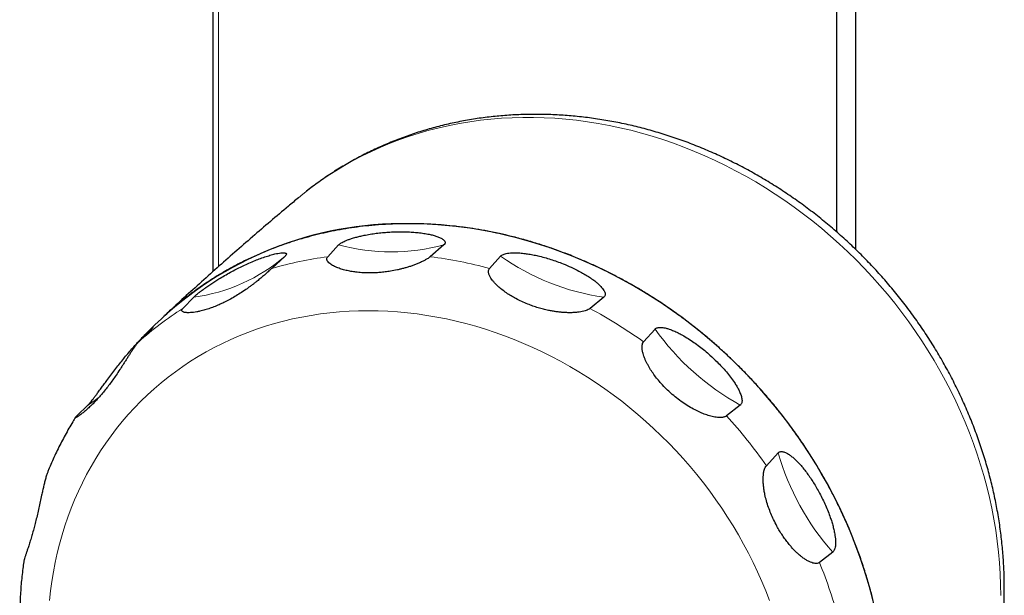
# Model space of a CAD drawing. Header units: millimetres. Extents: x 8 to 1339, y 12 to 1557.
# Tile 16 of 45: x 117 to 183, y 697 to 736. Entities that reach past the tile are written whole.
import ezdxf

# ---------------------------------------------------------------- set-up
doc = ezdxf.new("R2010")
doc.units = ezdxf.units.MM

msp = doc.modelspace()

# ---------------------------------------------------------------- linework, layer by layer
at = {"color": 7, "linetype": 'Continuous', "lineweight": 30}
for p, q in [((171.554, 721.481), (171.554, 1523.084)), ((129.83, 1507.1), (129.83, 718.84)), ((172.824, 720.311), (172.824, 1412.469)), ((137.505, 719.833), (138.233, 720.625)), ((145.278, 720.625), (144.362, 719.833)), ((134.658, 719.878), (133.764, 719.05)), ((148.327, 719.05), (149.066, 719.878)), ((127.81, 716.371), (128.541, 717.125)), ((155.967, 717.125), (155.044, 716.371)), ((125.951, 715.276), (125.303, 714.629)), ((125.724, 714.995), (124.861, 714.142)), ((158.627, 714.142), (159.391, 714.995)), ((120.718, 709.191), (121.466, 709.909)), ((165.097, 709.909), (164.181, 709.191)), ((166.838, 705.856), (167.636, 706.722)), ((171.279, 700.076), (170.384, 699.387))]:
    msp.add_line(p, q, dxfattribs=at)
at = {"color": 252, "linetype": 'Continuous', "lineweight": 0}
msp.add_line((130.19, 719.161), (130.19, 1507.238), dxfattribs=at)
at = {"color": 252, "linetype": 'Continuous', "lineweight": 0, "flags": 128}
for points in [[(182.508, 697.174), (182.5, 697.899), (182.473, 698.627), (182.426, 699.356), (182.361, 700.086), (182.277, 700.818), (182.174, 701.549), (182.052, 702.281), (181.912, 703.012), (181.753, 703.741), (181.575, 704.469), (181.38, 705.194), (181.166, 705.917), (180.934, 706.637), (180.684, 707.353), (180.416, 708.064), (180.131, 708.771), (179.829, 709.473), (179.509, 710.169), (179.173, 710.859), (178.819, 711.543), (178.45, 712.219), (178.064, 712.888), (177.662, 713.549), (177.245, 714.201), (176.812, 714.844), (176.364, 715.479), (175.901, 716.103), (175.424, 716.717), (174.933, 717.32), (174.428, 717.913), (173.91, 718.494), (173.378, 719.063), (172.834, 719.619), (172.278, 720.164), (171.709, 720.695), (171.129, 721.213), (170.538, 721.717), (169.936, 722.207), (169.324, 722.682), (168.702, 723.143), (168.07, 723.589), (167.43, 724.019), (166.78, 724.434), (166.123, 724.833), (165.458, 725.216), (164.785, 725.582), (164.106, 725.931), (163.42, 726.264), (162.729, 726.579), (162.032, 726.877), (161.33, 727.157), (160.624, 727.42), (159.914, 727.664), (159.2, 727.891), (158.483, 728.099), (157.764, 728.288), (157.043, 728.459), (156.321, 728.612), (155.597, 728.745), (154.873, 728.86), (154.149, 728.955), (153.426, 729.032), (152.703, 729.089), (151.982, 729.128), (151.263, 729.147), (150.547, 729.147), (149.833, 729.128), (149.123, 729.089), (148.417, 729.032), (147.715, 728.955), (147.018, 728.86), (146.327, 728.745), (145.642, 728.612), (144.962, 728.459), (144.29, 728.288), (143.625, 728.099), (142.968, 727.891), (142.318, 727.664), (141.678, 727.42), (141.046, 727.157), (140.425, 726.877), (139.812, 726.579), (139.211, 726.264), (138.62, 725.931), (138.04, 725.582), (137.472, 725.216), (136.916, 724.833), (136.372, 724.434), (135.841, 724.019), (135.541, 723.774)], [(167.055, 696.846), (166.804, 697.487), (166.537, 698.124), (166.255, 698.756), (165.957, 699.383), (165.644, 700.004), (165.317, 700.618), (164.974, 701.227), (164.617, 701.828), (164.246, 702.421), (163.861, 703.007), (163.462, 703.584), (163.05, 704.153), (162.624, 704.713), (162.186, 705.263), (161.734, 705.804), (161.271, 706.334), (160.796, 706.854), (160.309, 707.363), (159.811, 707.86), (159.301, 708.346), (158.782, 708.82), (158.252, 709.282), (157.712, 709.731), (157.162, 710.168), (156.604, 710.591), (156.036, 711.001), (155.461, 711.397), (154.877, 711.779), (154.286, 712.146), (153.687, 712.5), (153.082, 712.838), (152.47, 713.161), (151.853, 713.469), (151.23, 713.762), (150.602, 714.039), (149.969, 714.301), (149.332, 714.546), (148.691, 714.775), (148.047, 714.988), (147.4, 715.184), (146.751, 715.363), (146.099, 715.526), (145.446, 715.672), (144.792, 715.802), (144.138, 715.914), (143.483, 716.009), (142.828, 716.086), (142.174, 716.147), (141.521, 716.19), (140.87, 716.216), (140.22, 716.225), (139.573, 716.216), (138.929, 716.19), (138.289, 716.147), (137.652, 716.086), (137.019, 716.009), (136.391, 715.914), (135.769, 715.802), (135.151, 715.672), (134.54, 715.526), (133.935, 715.363), (133.337, 715.184), (132.746, 714.988), (132.162, 714.775), (131.587, 714.546), (131.02, 714.301), (130.461, 714.039), (129.912, 713.762), (129.372, 713.469), (128.843, 713.161), (128.323, 712.838), (127.814, 712.5), (127.317, 712.146), (126.83, 711.779), (126.355, 711.397), (125.892, 711.001), (125.441, 710.591), (125.003, 710.168), (124.578, 709.731), (124.166, 709.282), (123.768, 708.82), (123.383, 708.346), (123.012, 707.86), (122.656, 707.363), (122.314, 706.854), (121.987, 706.334), (121.674, 705.804), (121.377, 705.263), (121.095, 704.713), (120.829, 704.153), (120.579, 703.584), (120.344, 703.007), (120.126, 702.421), (119.924, 701.828), (119.738, 701.227), (119.569, 700.618), (119.416, 700.004), (119.28, 699.383), (119.161, 698.756), (119.059, 698.124), (118.974, 697.487), (118.906, 696.846)]]:
    msp.add_lwpolyline(points, dxfattribs=at)
at = {"color": 7, "linetype": 'Continuous', "lineweight": 30, "flags": 128}
msp.add_lwpolyline([(173.983, 696.798), (173.794, 697.531), (173.586, 698.261), (173.36, 698.988), (173.116, 699.712), (172.854, 700.432), (172.574, 701.147), (172.277, 701.858), (171.962, 702.562), (171.63, 703.261), (171.282, 703.954), (170.916, 704.639), (170.534, 705.317), (170.136, 705.987), (169.722, 706.649), (169.293, 707.303), (168.848, 707.946), (168.388, 708.581), (167.913, 709.205), (167.425, 709.818), (166.922, 710.421), (166.405, 711.012), (165.875, 711.592), (165.332, 712.159), (164.776, 712.714), (164.209, 713.256), (163.629, 713.785), (163.038, 714.3), (162.436, 714.801), (161.823, 715.287), (161.2, 715.759), (160.568, 716.216), (159.926, 716.658), (159.275, 717.084), (158.615, 717.494), (157.948, 717.888), (157.273, 718.265), (156.591, 718.626), (155.903, 718.969), (155.208, 719.296), (154.507, 719.605), (153.802, 719.896), (153.092, 720.169), (152.377, 720.425), (151.659, 720.662), (150.938, 720.881), (150.213, 721.081), (149.487, 721.263), (148.759, 721.426), (148.03, 721.57), (147.299, 721.695), (146.569, 721.801), (145.839, 721.887), (145.11, 721.955), (144.382, 722.003), (143.655, 722.032), (142.931, 722.042)], dxfattribs=at)
at = {"color": 7, "linetype": 'Continuous', "lineweight": 30}
msp.add_arc((142.565, 698.271), 23.774, 89.11822, 134.33347, dxfattribs=at)
at = {"color": 252, "linetype": 'Continuous', "lineweight": 0}
for centre, radius, start, end in [((141.755, 733.675), 13.517, 254.89414, 285.10586), ((126.989, 728.745), 11.723, 277.60718, 310.85441), ((140.704, 695.206), 24.833, 97.40009, 106.22727), ((140.678, 690.737), 29.328, 74.88346, 82.78329), ((158.205, 732.761), 15.796, 234.64959, 261.85377), ((139.832, 697.397), 22.462, 122.35936, 131.79792), ((139.232, 686.95), 33.4, 54.50259, 61.74609), ((173.392, 724.957), 17.183, 215.43214, 241.13599), ((115.317, 719.375), 11.288, 303.0073, 307.77321), ((138.607, 686.088), 34.464, 35.00048, 42.09403), ((183.776, 711.246), 16.762, 195.65987, 221.79151), ((140.97, 687.278), 31.808, 14.8932, 22.37658)]:
    msp.add_arc(centre, radius, start, end, dxfattribs=at)
at = {"color": 7, "linetype": 'Continuous', "lineweight": 30}
for points, knots in [([(176.145, 680.504), (176.213, 680.575), (176.397, 680.769), (176.688, 681.095), (177.021, 681.48), (177.345, 681.874), (177.661, 682.274), (177.968, 682.681), (178.266, 683.096), (178.556, 683.517), (178.837, 683.945), (179.108, 684.379), (179.371, 684.82), (179.625, 685.267), (179.869, 685.72), (180.104, 686.179), (180.329, 686.643), (180.545, 687.113), (180.751, 687.589), (180.948, 688.069), (181.135, 688.555), (181.311, 689.045), (181.478, 689.54), (181.635, 690.039), (181.782, 690.543), (181.919, 691.051), (182.045, 691.563), (182.161, 692.078), (182.267, 692.597), (182.363, 693.119), (182.448, 693.645), (182.522, 694.173), (182.587, 694.704), (182.64, 695.237), (182.684, 695.773), (182.716, 696.311), (182.739, 696.851), (182.75, 697.392), (182.751, 697.935), (182.742, 698.48), (182.722, 699.025), (182.691, 699.571), (182.65, 700.118), (182.598, 700.666), (182.536, 701.213), (182.463, 701.761), (182.38, 702.308), (182.286, 702.855), (182.182, 703.401), (182.068, 703.947), (181.943, 704.491), (181.808, 705.035), (181.663, 705.576), (181.507, 706.117), (181.342, 706.655), (181.166, 707.191), (180.981, 707.725), (180.785, 708.257), (180.58, 708.785), (180.365, 709.311), (180.14, 709.834), (179.906, 710.354), (179.662, 710.87), (179.409, 711.383), (179.147, 711.891), (178.875, 712.396), (178.595, 712.896), (178.305, 713.392), (178.007, 713.883), (177.699, 714.37), (177.383, 714.851), (177.059, 715.328), (176.726, 715.799), (176.385, 716.264), (176.036, 716.724), (175.679, 717.178), (175.314, 717.626), (174.941, 718.068), (174.56, 718.503), (174.172, 718.932), (173.777, 719.354), (173.375, 719.769), (172.965, 720.177), (172.549, 720.579), (172.126, 720.972), (171.697, 721.359), (171.261, 721.737), (170.819, 722.108), (170.371, 722.471), (169.916, 722.826), (169.457, 723.173), (168.991, 723.512), (168.521, 723.842), (168.045, 724.163), (167.564, 724.476), (167.078, 724.78), (166.588, 725.076), (166.093, 725.362), (165.594, 725.639), (165.09, 725.906), (164.583, 726.165), (164.072, 726.414), (163.558, 726.653), (163.04, 726.883), (162.519, 727.103), (161.996, 727.313), (161.469, 727.513), (160.94, 727.704), (160.409, 727.884), (159.875, 728.054), (159.34, 728.214), (158.802, 728.364), (158.264, 728.503), (157.724, 728.632), (157.183, 728.751), (156.641, 728.859), (156.098, 728.956), (155.555, 729.043), (155.011, 729.12), (154.468, 729.185), (153.925, 729.241), (153.382, 729.285), (152.839, 729.319), (152.298, 729.342), (151.818, 729.353), (151.418, 729.356), (151.018, 729.353), (150.559, 729.344), (150.023, 729.322), (149.489, 729.289), (148.957, 729.245), (148.427, 729.191), (147.9, 729.127), (147.376, 729.052), (146.854, 728.966), (146.336, 728.87), (145.82, 728.763), (145.309, 728.646), (144.801, 728.518), (144.297, 728.38), (143.797, 728.232), (143.301, 728.074), (142.81, 727.906), (142.323, 727.727), (141.841, 727.539), (141.364, 727.34), (140.892, 727.132), (140.426, 726.914), (139.965, 726.687), (139.51, 726.45), (139.06, 726.203), (138.617, 725.947), (138.18, 725.682), (137.749, 725.408), (137.324, 725.125), (136.906, 724.832), (136.496, 724.531), (136.208, 724.313), (136.059, 724.193), (136.042, 724.18)], [0, 0, 0, 0, 0.003667, 0.010022, 0.016379, 0.022736, 0.029094, 0.035453, 0.041814, 0.048177, 0.054542, 0.060909, 0.067279, 0.073651, 0.080025, 0.086403, 0.092783, 0.099167, 0.105554, 0.111944, 0.118338, 0.124736, 0.131137, 0.137541, 0.143949, 0.150361, 0.156777, 0.163196, 0.169619, 0.176046, 0.182477, 0.188911, 0.195349, 0.20179, 0.208235, 0.214683, 0.221134, 0.227589, 0.234047, 0.240508, 0.246972, 0.253438, 0.259908, 0.26638, 0.272855, 0.279332, 0.285812, 0.292294, 0.298778, 0.305264, 0.311751, 0.318241, 0.324733, 0.331226, 0.337721, 0.344217, 0.350714, 0.357213, 0.363713, 0.370214, 0.376716, 0.383219, 0.389723, 0.396228, 0.402734, 0.40924, 0.415748, 0.422255, 0.428764, 0.435272, 0.441782, 0.448291, 0.454801, 0.461312, 0.467823, 0.474334, 0.480845, 0.487357, 0.493868, 0.50038, 0.506892, 0.513405, 0.519917, 0.526429, 0.532941, 0.539453, 0.545966, 0.552478, 0.558989, 0.565501, 0.572013, 0.578524, 0.585035, 0.591546, 0.598056, 0.604566, 0.611075, 0.617584, 0.624092, 0.6306, 0.637107, 0.643613, 0.650118, 0.656622, 0.663126, 0.669628, 0.676129, 0.682628, 0.689127, 0.695623, 0.702119, 0.708612, 0.715104, 0.721594, 0.728082, 0.734568, 0.741052, 0.747533, 0.754012, 0.760488, 0.766962, 0.773433, 0.779901, 0.786366, 0.792828, 0.797103, 0.800744, 0.807198, 0.813649, 0.820097, 0.826541, 0.832982, 0.839419, 0.845852, 0.852282, 0.858708, 0.86513, 0.871548, 0.877962, 0.884373, 0.890779, 0.897182, 0.903582, 0.909977, 0.916369, 0.922758, 0.929143, 0.935525, 0.941904, 0.94828, 0.954653, 0.961024, 0.967392, 0.973758, 0.980121, 0.986483, 0.992843, 0.999202, 1, 1, 1, 1]), ([(135.541, 723.774), (135.318, 723.587), (134.691, 723.063), (133.667, 722.194), (132.471, 721.166), (131.282, 720.129), (130.099, 719.084), (128.923, 718.029), (127.776, 716.985), (126.975, 716.246), (126.563, 715.863), (126.516, 715.82)], [0, 0, 0, 0, 0.0728083, 0.2039017, 0.3350214, 0.4661725, 0.5973498, 0.7285481, 0.8597622, 0.9840888, 1, 1, 1, 1]), ([(167.284, 671.799), (167.298, 671.811), (167.49, 671.982), (167.883, 672.365), (168.46, 672.952), (169.046, 673.603), (169.609, 674.276), (170.145, 674.972), (170.629, 675.652), (171.065, 676.314), (171.457, 676.953), (171.824, 677.598), (172.167, 678.248), (172.488, 678.902), (172.81, 679.617), (173.13, 680.395), (173.441, 681.238), (173.721, 682.096), (173.971, 682.967), (174.18, 683.806), (174.351, 684.609), (174.49, 685.375), (174.606, 686.139), (174.698, 686.9), (174.768, 687.657), (174.82, 688.475), (174.849, 689.355), (174.848, 690.296), (174.815, 691.242), (174.751, 692.19), (174.66, 693.092), (174.547, 693.947), (174.418, 694.754), (174.269, 695.551), (174.1, 696.336), (173.912, 697.111), (173.688, 697.94), (173.423, 698.822), (173.11, 699.755), (172.768, 700.682), (172.396, 701.601), (172.016, 702.465), (171.632, 703.274), (171.25, 704.031), (170.852, 704.771), (170.44, 705.493), (170.016, 706.197), (169.541, 706.944), (169.011, 707.729), (168.422, 708.549), (167.809, 709.352), (167.172, 710.138), (166.546, 710.866), (165.934, 711.54), (165.341, 712.161), (164.74, 712.76), (164.133, 713.337), (163.519, 713.892), (162.847, 714.472), (162.113, 715.071), (161.314, 715.686), (160.499, 716.275), (159.668, 716.839), (158.866, 717.35), (158.096, 717.811), (157.359, 718.226), (156.623, 718.617), (155.887, 718.984), (155.154, 719.328), (154.36, 719.675), (153.504, 720.022), (152.586, 720.361), (151.661, 720.67), (150.73, 720.949), (149.843, 721.184), (149, 721.381), (148.203, 721.544), (147.414, 721.683), (146.635, 721.798), (145.864, 721.891), (145.038, 721.968), (144.157, 722.022), (143.222, 722.048), (142.291, 722.042), (141.366, 722.004), (140.494, 721.937), (139.674, 721.848), (138.906, 721.74), (138.154, 721.611), (137.417, 721.462), (136.697, 721.294), (135.932, 721.09), (135.125, 720.847), (134.279, 720.556), (133.447, 720.236), (132.631, 719.885), (131.872, 719.524), (131.168, 719.158), (130.516, 718.792), (129.884, 718.41), (129.274, 718.013), (128.685, 717.603), (128.067, 717.143), (127.426, 716.627), (126.878, 716.158), (126.567, 715.863), (126.468, 715.769)], [0, 0, 0, 0, 0.000681, 0.009449, 0.020153, 0.030867, 0.041583, 0.052297, 0.063001, 0.072089, 0.081178, 0.090265, 0.099033, 0.107803, 0.116571, 0.127276, 0.137989, 0.148706, 0.159419, 0.170124, 0.179211, 0.188301, 0.197388, 0.206156, 0.214926, 0.223694, 0.234398, 0.245112, 0.255828, 0.266542, 0.277246, 0.286334, 0.295423, 0.30451, 0.313278, 0.322048, 0.330816, 0.341521, 0.352234, 0.362951, 0.373664, 0.384369, 0.393456, 0.402546, 0.411633, 0.420401, 0.429171, 0.437939, 0.448643, 0.459357, 0.470073, 0.480787, 0.491491, 0.500579, 0.509668, 0.518755, 0.527524, 0.536293, 0.545061, 0.555766, 0.566479, 0.577196, 0.587909, 0.598614, 0.607701, 0.616791, 0.625878, 0.634646, 0.643416, 0.652184, 0.662888, 0.673602, 0.684318, 0.695032, 0.705736, 0.714824, 0.723913, 0.733, 0.741769, 0.750538, 0.759306, 0.770011, 0.780724, 0.791441, 0.802154, 0.812859, 0.821946, 0.831036, 0.840123, 0.848891, 0.857661, 0.866429, 0.877133, 0.887847, 0.898563, 0.909277, 0.919981, 0.929069, 0.938158, 0.947246, 0.956014, 0.964783, 0.973551, 0.984256, 0.994969, 1, 1, 1, 1]), ([(138.233, 720.625), (138.235, 720.628), (138.255, 720.649), (138.304, 720.691), (138.401, 720.756), (138.527, 720.825), (138.691, 720.9), (138.884, 720.977), (139.117, 721.056), (139.375, 721.132), (139.653, 721.204), (139.977, 721.275), (140.345, 721.343), (140.754, 721.404), (141.161, 721.449), (141.563, 721.481), (141.96, 721.499), (142.232, 721.504), (142.372, 721.504), (142.383, 721.504)], [0, 0, 0, 0, 0.004141, 0.039213, 0.074299, 0.115721, 0.157197, 0.208195, 0.259262, 0.321153, 0.383272, 0.445311, 0.536021, 0.627007, 0.71833, 0.809867, 0.901351, 0.992394, 1, 1, 1, 1]), ([(142.383, 721.504), (142.517, 721.503), (142.784, 721.501), (143.177, 721.481), (143.56, 721.448), (143.931, 721.4), (144.263, 721.341), (144.557, 721.272), (144.809, 721.196), (145.001, 721.119), (145.138, 721.047), (145.231, 720.985), (145.304, 720.917), (145.351, 720.845), (145.366, 720.774), (145.349, 720.707), (145.315, 720.659), (145.286, 720.632), (145.278, 720.625)], [0, 0, 0, 0, 0.0943, 0.188861, 0.283406, 0.377761, 0.471887, 0.54814, 0.624487, 0.700536, 0.743325, 0.786187, 0.828882, 0.872385, 0.915824, 0.951447, 0.98705, 1, 1, 1, 1]), ([(132.133, 719.36), (132.272, 719.421), (132.538, 719.538), (132.925, 719.691), (133.292, 719.822), (133.646, 719.934), (133.941, 720.011), (134.181, 720.062), (134.367, 720.09), (134.508, 720.099), (134.606, 720.095), (134.672, 720.083), (134.718, 720.063), (134.743, 720.034), (134.747, 719.998), (134.726, 719.951), (134.691, 719.909), (134.664, 719.883), (134.658, 719.878)], [0, 0, 0, 0, 0.113162, 0.216818, 0.320725, 0.424451, 0.52786, 0.59524, 0.662708, 0.729913, 0.769182, 0.808523, 0.847709, 0.883083, 0.918429, 0.954056, 0.989663, 1, 1, 1, 1]), ([(140.306, 718.749), (140.167, 718.751), (139.887, 718.755), (139.498, 718.787), (139.137, 718.836), (138.804, 718.899), (138.483, 718.981), (138.228, 719.067), (138.033, 719.147), (137.89, 719.217), (137.759, 719.292), (137.635, 719.38), (137.547, 719.464), (137.491, 719.539), (137.457, 719.603), (137.44, 719.673), (137.447, 719.754), (137.485, 719.805), (137.505, 719.833)], [0, 0, 0, 0, 0.100145, 0.200702, 0.286984, 0.373613, 0.461583, 0.550187, 0.598197, 0.646403, 0.695383, 0.744731, 0.805533, 0.836585, 0.867879, 0.908539, 0.950056, 1, 1, 1, 1]), ([(144.362, 719.833), (144.334, 719.81), (144.276, 719.763), (144.149, 719.681), (144.015, 719.605), (143.883, 719.537), (143.733, 719.465), (143.543, 719.381), (143.314, 719.29), (143.088, 719.209), (142.856, 719.133), (142.623, 719.065), (142.391, 719.005), (142.084, 718.933), (141.736, 718.866), (141.348, 718.811), (140.999, 718.775), (140.651, 718.753), (140.421, 718.75), (140.306, 718.749)], [0, 0, 0, 0, 0.041619, 0.084445, 0.134947, 0.164157, 0.193582, 0.253684, 0.305655, 0.358111, 0.411739, 0.465652, 0.517801, 0.570106, 0.675592, 0.756063, 0.836805, 0.918291, 1, 1, 1, 1]), ([(149.066, 719.878), (149.066, 719.878), (149.086, 719.9), (149.139, 719.942), (149.244, 719.995), (149.373, 720.035), (149.534, 720.068), (149.727, 720.09), (149.949, 720.099), (150.215, 720.095), (150.524, 720.072), (150.873, 720.028), (151.22, 719.967), (151.595, 719.887), (151.996, 719.785), (152.421, 719.658), (152.838, 719.518), (153.109, 719.413), (153.245, 719.36)], [0, 0, 0, 0, 0.000646, 0.039732, 0.078841, 0.117607, 0.156415, 0.207107, 0.258108, 0.308994, 0.384685, 0.460726, 0.536993, 0.612996, 0.709632, 0.80643, 0.903285, 1, 1, 1, 1]), ([(128.541, 717.125), (128.551, 717.135), (128.58, 717.164), (128.644, 717.222), (128.744, 717.308), (128.871, 717.41), (129.03, 717.534), (129.211, 717.668), (129.432, 717.826), (129.68, 717.996), (129.952, 718.174), (130.263, 718.37), (130.612, 718.579), (130.998, 718.796), (131.38, 718.999), (131.759, 719.189), (132.008, 719.303), (132.133, 719.36)], [0, 0, 0, 0, 0.01851, 0.054172, 0.089855, 0.134092, 0.178395, 0.231605, 0.284881, 0.355188, 0.425762, 0.496248, 0.596654, 0.697358, 0.798328, 0.899337, 1, 1, 1, 1]), ([(133.764, 719.05), (133.738, 719.026), (133.684, 718.977), (133.577, 718.88), (133.468, 718.783), (133.363, 718.691), (133.263, 718.604), (133.153, 718.51), (133.031, 718.407), (132.906, 718.304), (132.767, 718.191), (132.614, 718.07), (132.447, 717.943), (132.279, 717.817), (132.045, 717.649), (131.746, 717.446), (131.38, 717.215), (131.009, 717.002), (130.655, 716.815), (130.426, 716.709), (130.32, 716.66)], [0, 0, 0, 0, 0.0397, 0.082705, 0.126853, 0.155907, 0.185184, 0.220383, 0.25584, 0.291959, 0.328251, 0.373944, 0.419852, 0.466296, 0.512877, 0.611363, 0.710612, 0.811744, 0.913366, 1, 1, 1, 1]), ([(150.887, 716.66), (150.751, 716.717), (150.477, 716.831), (150.104, 717.018), (149.761, 717.212), (149.45, 717.412), (149.154, 717.629), (148.922, 717.825), (148.748, 717.993), (148.622, 718.129), (148.508, 718.268), (148.402, 718.421), (148.329, 718.556), (148.285, 718.671), (148.26, 718.764), (148.252, 718.861), (148.266, 718.964), (148.305, 719.02), (148.327, 719.05)], [0, 0, 0, 0, 0.100299, 0.201013, 0.28726, 0.373854, 0.461789, 0.550357, 0.59835, 0.646538, 0.695501, 0.74483, 0.805617, 0.836661, 0.867948, 0.908606, 0.950123, 1, 1, 1, 1]), ([(153.245, 719.36), (153.426, 719.285), (153.789, 719.134), (154.247, 718.909), (154.628, 718.7), (154.935, 718.514), (155.226, 718.318), (155.457, 718.139), (155.635, 717.982), (155.767, 717.851), (155.881, 717.718), (155.96, 717.604), (156.017, 717.496), (156.053, 717.396), (156.062, 717.296), (156.04, 717.213), (156.005, 717.159), (155.975, 717.132), (155.967, 717.125)], [0, 0, 0, 0, 0.131591, 0.263161, 0.347273, 0.431592, 0.515752, 0.599649, 0.649585, 0.699732, 0.749724, 0.799447, 0.828177, 0.871771, 0.915302, 0.950446, 0.985572, 1, 1, 1, 1]), ([(130.32, 716.66), (130.205, 716.61), (129.974, 716.509), (129.63, 716.382), (129.29, 716.273), (128.993, 716.196), (128.74, 716.144), (128.53, 716.112), (128.329, 716.092), (128.171, 716.088), (128.052, 716.094), (127.965, 716.105), (127.888, 716.123), (127.817, 716.149), (127.762, 716.189), (127.74, 716.242), (127.755, 716.301), (127.785, 716.344), (127.808, 716.368), (127.81, 716.371)], [0, 0, 0, 0, 0.095015, 0.190382, 0.286949, 0.384003, 0.449782, 0.515814, 0.582856, 0.650389, 0.68868, 0.72714, 0.766253, 0.805664, 0.857843, 0.911359, 0.952594, 0.99493, 1, 1, 1, 1]), ([(155.044, 716.371), (155.04, 716.368), (155.021, 716.352), (154.967, 716.316), (154.865, 716.265), (154.712, 716.211), (154.528, 716.165), (154.314, 716.128), (154.078, 716.103), (153.826, 716.09), (153.564, 716.089), (153.302, 716.1), (153.042, 716.122), (152.787, 716.152), (152.531, 716.192), (152.242, 716.247), (151.922, 716.321), (151.571, 716.418), (151.225, 716.53), (151, 716.617), (150.887, 716.66)], [0, 0, 0, 0, 0.006113, 0.029841, 0.07366, 0.118741, 0.169055, 0.220483, 0.276267, 0.332786, 0.391057, 0.44974, 0.505835, 0.562136, 0.618953, 0.675907, 0.756301, 0.836965, 0.918372, 1, 1, 1, 1]), ([(124.053, 713.255), (124.15, 713.369), (124.335, 713.588), (124.603, 713.891), (124.859, 714.17), (125.066, 714.388), (125.225, 714.552), (125.339, 714.665), (125.445, 714.77), (125.544, 714.864), (125.634, 714.948), (125.716, 715.022), (125.773, 715.071), (125.807, 715.097), (125.825, 715.11), (125.831, 715.111), (125.821, 715.096), (125.79, 715.062), (125.753, 715.024), (125.727, 714.999), (125.724, 714.995)], [0, 0, 0, 0, 0.113252, 0.215786, 0.318656, 0.4229, 0.475394, 0.527883, 0.577805, 0.627905, 0.678742, 0.729949, 0.788112, 0.817781, 0.84768, 0.883673, 0.920377, 0.956391, 0.993503, 1, 1, 1, 1]), ([(159.391, 714.995), (159.403, 715.007), (159.435, 715.039), (159.507, 715.076), (159.616, 715.105), (159.756, 715.113), (159.93, 715.098), (160.128, 715.058), (160.368, 714.986), (160.638, 714.883), (160.932, 714.747), (161.259, 714.574), (161.613, 714.363), (161.992, 714.111), (162.361, 713.84), (162.719, 713.555), (162.949, 713.355), (163.063, 713.255)], [0, 0, 0, 0, 0.0211141, 0.0569044, 0.0927181, 0.1375923, 0.1825358, 0.2359814, 0.2894924, 0.3617568, 0.4342998, 0.5067527, 0.6050918, 0.7037039, 0.8025539, 0.9014348, 1, 1, 1, 1]), ([(124.861, 714.142), (124.851, 714.131), (124.825, 714.105), (124.78, 714.054), (124.726, 713.989), (124.669, 713.914), (124.59, 713.807), (124.488, 713.66), (124.364, 713.473), (124.239, 713.279), (124.113, 713.081), (123.985, 712.879), (123.857, 712.679), (123.731, 712.481), (123.563, 712.223), (123.363, 711.925), (123.13, 711.592), (122.906, 711.287), (122.679, 710.991), (122.526, 710.805), (122.449, 710.712)], [0, 0, 0, 0, 0.017981, 0.043621, 0.069533, 0.096247, 0.123208, 0.174609, 0.227158, 0.277955, 0.329294, 0.381948, 0.434919, 0.48592, 0.537089, 0.640365, 0.729374, 0.818776, 0.909234, 1, 1, 1, 1]), ([(160.452, 710.712), (160.355, 710.801), (160.132, 711.005), (159.834, 711.318), (159.553, 711.645), (159.314, 711.955), (159.093, 712.279), (158.926, 712.563), (158.805, 712.8), (158.72, 712.987), (158.646, 713.176), (158.582, 713.378), (158.543, 713.553), (158.526, 713.697), (158.521, 713.813), (158.531, 713.929), (158.561, 714.05), (158.604, 714.11), (158.627, 714.142)], [0, 0, 0, 0, 0.086841, 0.198926, 0.285406, 0.372235, 0.460408, 0.549216, 0.597325, 0.64563, 0.694711, 0.74416, 0.805051, 0.836148, 0.867487, 0.908154, 0.949678, 1, 1, 1, 1]), ([(121.466, 709.909), (121.476, 709.918), (121.505, 709.947), (121.563, 710.01), (121.648, 710.11), (121.749, 710.236), (121.872, 710.395), (122.008, 710.575), (122.169, 710.793), (122.346, 711.035), (122.539, 711.298), (122.756, 711.594), (122.999, 711.92), (123.266, 712.272), (123.531, 712.612), (123.793, 712.941), (123.967, 713.15), (124.053, 713.255)], [0, 0, 0, 0, 0.018517, 0.054179, 0.089862, 0.134101, 0.178406, 0.231616, 0.284893, 0.355204, 0.425783, 0.496273, 0.596675, 0.697373, 0.798338, 0.899342, 1, 1, 1, 1]), ([(163.063, 713.255), (163.224, 713.107), (163.498, 712.855), (163.862, 712.478), (164.166, 712.137), (164.45, 711.784), (164.679, 711.463), (164.858, 711.178), (164.992, 710.934), (165.087, 710.724), (165.15, 710.55), (165.187, 710.413), (165.209, 710.285), (165.213, 710.17), (165.199, 710.068), (165.166, 709.983), (165.127, 709.933), (165.101, 709.912), (165.097, 709.909)], [0, 0, 0, 0, 0.141663, 0.241493, 0.341563, 0.441457, 0.541044, 0.60639, 0.671821, 0.736997, 0.775421, 0.813916, 0.852259, 0.88744, 0.922593, 0.958039, 0.993468, 1, 1, 1, 1]), ([(122.449, 710.712), (122.381, 710.631), (122.243, 710.469), (122.028, 710.232), (121.806, 710.002), (121.578, 709.78), (121.354, 709.577), (121.173, 709.426), (121.034, 709.318), (120.932, 709.243), (120.839, 709.179), (120.752, 709.125), (120.691, 709.094), (120.656, 709.082), (120.637, 709.081), (120.632, 709.092), (120.648, 709.117), (120.677, 709.151), (120.704, 709.178), (120.718, 709.191)], [0, 0, 0, 0, 0.08126, 0.162736, 0.253226, 0.344088, 0.436373, 0.529321, 0.579465, 0.629811, 0.680958, 0.732487, 0.795204, 0.827227, 0.8595, 0.900348, 0.942027, 0.970817, 1, 1, 1, 1]), ([(164.181, 709.191), (164.173, 709.185), (164.148, 709.167), (164.099, 709.141), (164.03, 709.116), (163.951, 709.097), (163.837, 709.082), (163.68, 709.079), (163.492, 709.097), (163.308, 709.128), (163.133, 709.168), (162.955, 709.219), (162.718, 709.298), (162.424, 709.415), (162.047, 709.594), (161.65, 709.817), (161.236, 710.087), (160.833, 710.384), (160.579, 710.602), (160.452, 710.712)], [0, 0, 0, 0, 0.012788, 0.038588, 0.064669, 0.091585, 0.11876, 0.17048, 0.223404, 0.265519, 0.307965, 0.351233, 0.394708, 0.479229, 0.564573, 0.671641, 0.77952, 0.889475, 1, 1, 1, 1]), ([(120.645, 709.11), (120.581, 709.006), (120.427, 708.758), (120.193, 708.358), (119.943, 707.91), (119.703, 707.456), (119.471, 706.996), (119.25, 706.53), (119.038, 706.059), (118.887, 705.709), (118.81, 705.515), (118.796, 705.481)], [0, 0, 0, 0, 0.089913, 0.215993, 0.342114, 0.468278, 0.594488, 0.720747, 0.847055, 0.973415, 1, 1, 1, 1]), ([(167.636, 706.722), (167.651, 706.736), (167.687, 706.769), (167.758, 706.799), (167.849, 706.81), (167.95, 706.797), (168.056, 706.766), (168.192, 706.707), (168.359, 706.608), (168.553, 706.464), (168.744, 706.298), (168.931, 706.114), (169.113, 705.916), (169.308, 705.685), (169.515, 705.42), (169.731, 705.119), (169.941, 704.801), (170.147, 704.468), (170.278, 704.234), (170.344, 704.117)], [0, 0, 0, 0, 0.025402, 0.061114, 0.09685, 0.13257, 0.168475, 0.204286, 0.265963, 0.327728, 0.389873, 0.452206, 0.514645, 0.576935, 0.659345, 0.741834, 0.824282, 0.91214, 1, 1, 1, 1]), ([(118.796, 705.481), (118.77, 705.414), (118.716, 705.274), (118.642, 705.029), (118.57, 704.761), (118.501, 704.475), (118.435, 704.182), (118.36, 703.84), (118.278, 703.455), (118.185, 703.029), (118.09, 702.608), (117.993, 702.199), (117.925, 701.938), (117.892, 701.81)], [0, 0, 0, 0, 0.06316, 0.131637, 0.205089, 0.279541, 0.356334, 0.433663, 0.545649, 0.658485, 0.773414, 0.888887, 1, 1, 1, 1]), ([(167.545, 701.81), (167.467, 701.958), (167.322, 702.234), (167.137, 702.657), (166.979, 703.072), (166.844, 703.501), (166.75, 703.883), (166.688, 704.212), (166.65, 704.487), (166.628, 704.763), (166.623, 705.027), (166.636, 705.234), (166.655, 705.384), (166.678, 705.506), (166.713, 705.631), (166.765, 705.76), (166.812, 705.822), (166.838, 705.856)], [0, 0, 0, 0, 0.110565, 0.207151, 0.304155, 0.402725, 0.502013, 0.563042, 0.624405, 0.687184, 0.750695, 0.808242, 0.837578, 0.86712, 0.907795, 0.949326, 1, 1, 1, 1]), ([(170.344, 704.117), (170.414, 703.985), (170.555, 703.722), (170.749, 703.315), (170.929, 702.901), (171.073, 702.522), (171.188, 702.183), (171.277, 701.885), (171.353, 701.586), (171.407, 701.315), (171.442, 701.075), (171.461, 700.867), (171.466, 700.667), (171.454, 700.482), (171.426, 700.33), (171.385, 700.215), (171.338, 700.13), (171.298, 700.093), (171.279, 700.076)], [0, 0, 0, 0, 0.097552, 0.195249, 0.292885, 0.390354, 0.45759, 0.52499, 0.592269, 0.659337, 0.707524, 0.755787, 0.803862, 0.850736, 0.897534, 0.932314, 0.967069, 1, 1, 1, 1]), ([(117.892, 701.81), (117.859, 701.688), (117.793, 701.442), (117.691, 701.089), (117.587, 700.748), (117.494, 700.457), (117.413, 700.213), (117.346, 700.012), (117.284, 699.825), (117.237, 699.681), (117.205, 699.574), (117.185, 699.499), (117.173, 699.446), (117.171, 699.424), (117.17, 699.419)], [0, 0, 0, 0, 0.1206521, 0.2417354, 0.3642897, 0.4874363, 0.5731208, 0.6591356, 0.7464658, 0.8344332, 0.8842047, 0.9341945, 0.9850314, 1, 1, 1, 1]), ([(170.384, 699.387), (170.375, 699.381), (170.335, 699.352), (170.246, 699.321), (170.107, 699.317), (169.952, 699.346), (169.782, 699.406), (169.599, 699.496), (169.405, 699.614), (169.209, 699.755), (169.018, 699.912), (168.834, 700.081), (168.658, 700.258), (168.486, 700.447), (168.302, 700.665), (168.109, 700.917), (167.909, 701.203), (167.72, 701.5), (167.603, 701.707), (167.545, 701.81)], [0, 0, 0, 0, 0.0141248, 0.0642264, 0.1163248, 0.1663435, 0.2174758, 0.2748704, 0.3330749, 0.3932046, 0.4537824, 0.5115335, 0.5695029, 0.6280221, 0.6866867, 0.7644535, 0.8424606, 0.9211304, 1, 1, 1, 1]), ([(117.171, 699.419), (117.151, 699.276), (117.107, 698.957), (117.05, 698.458), (117, 697.925), (116.96, 697.389), (116.931, 696.85), (116.912, 696.31), (116.903, 695.769), (116.906, 695.225), (116.915, 694.789), (116.926, 694.534), (116.929, 694.461)], [0, 0, 0, 0, 0.087936, 0.196308, 0.304725, 0.413188, 0.521694, 0.630243, 0.738834, 0.847464, 0.956134, 1, 1, 1, 1])]:
    msp.add_open_spline(points, degree=3, knots=knots, dxfattribs=at)

doc.saveas('drawing.dxf')
